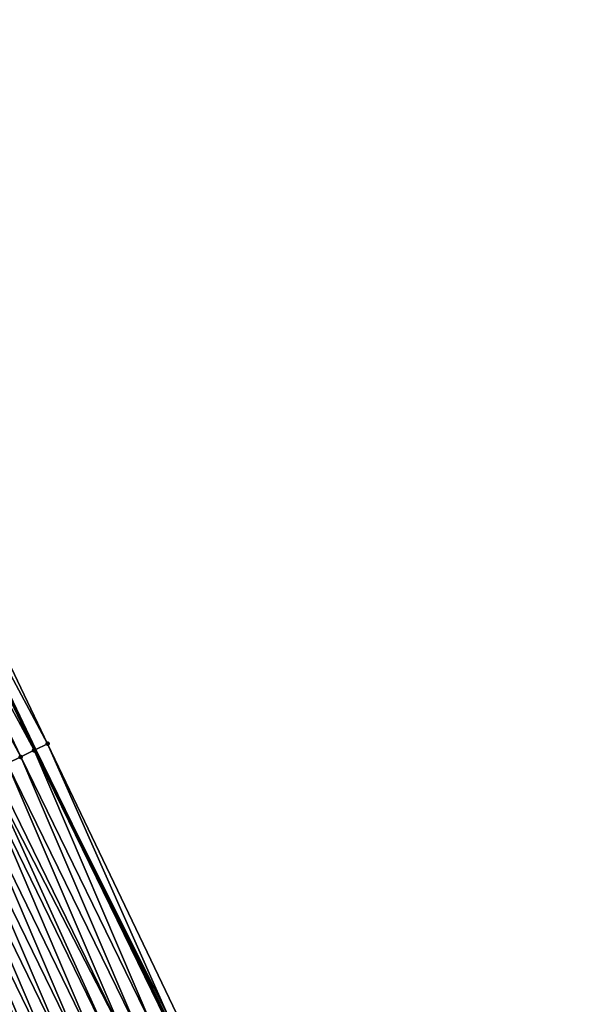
# Model space of a CAD drawing. Header units: feet. Extents: x 2010743 to 2022806, y 818705 to 837694.
# Tile 208 of 256: x 2012071 to 2012108, y 825833 to 825898. Entities that reach past the tile are written whole.
import ezdxf

# ---------------------------------------------------------------- set-up
doc = ezdxf.new("R2010")
doc.units = ezdxf.units.FT
doc.header["$MEASUREMENT"] = 0
doc.layers.add('EP_Travel Lane', color=172, linetype='Continuous', lineweight=53)
doc.layers.add('Road Shots', color=141, linetype='Continuous', lineweight=100)
doc.layers.add('I-77-MM17-21_NB-Surface-Border', color=7, linetype='Continuous')
doc.layers.add('I-77-MM17-21_NB-Surface-TIN', color=7, linetype='Continuous')

msp = doc.modelspace()

# ---------------------------------------------------------------- linework, layer by layer
at = {"layer": 'EP_Travel Lane'}
msp.add_polyline3d([(2011950.923, 826122.625, 318.318), (2011958.657, 826104.183, 318.559), (2011966.391, 826085.74, 318.812), (2011974.122, 826067.492, 319.055), (2011982.007, 826049.114, 319.344), (2011989.891, 826030.736, 319.618), (2011997.775, 826012.357, 319.901), (2012005.646, 825994.332, 320.157), (2012013.804, 825976.073, 320.416), (2012021.961, 825957.814, 320.667), (2012030.118, 825939.556, 320.941), (2012038.253, 825921.721, 321.173), (2012046.711, 825903.599, 321.401), (2012055.169, 825885.477, 321.619), (2012063.627, 825867.354, 321.829), (2012072.071, 825849.639, 322.032), (2012080.855, 825831.672, 322.23), (2012089.639, 825813.705, 322.451), (2012098.423, 825795.739, 322.685), (2012107.244, 825778.006, 322.934)], dxfattribs=at)
at = {"layer": 'I-77-MM17-21_NB-Surface-Border', "color": 3, "linetype": 'Continuous', "lineweight": -3}
msp.add_polyline3d([(2011954.461, 826124.107, 318.137), (2011963.118, 826106.05, 318.326), (2011971.774, 826087.994, 318.515), (2011979.486, 826069.789, 318.755), (2011988.29, 826051.804, 318.919), (2011996.175, 826033.425, 319.164), (2012004.059, 826015.047, 319.419), (2012011.892, 825997.115, 319.626), (2012020.048, 825978.856, 319.921), (2012028.204, 825960.597, 320.267), (2012035.446, 825941.931, 320.601), (2012043.542, 825924.194, 320.847), (2012050.21, 825905.235, 321.184), (2012055.973, 825885.853, 321.569), (2012064.453, 825867.741, 321.775), (2012072.904, 825850.045, 321.983), (2012081.539, 825832.006, 322.191), (2012090.471, 825814.112, 322.398), (2012099.255, 825796.145, 322.634), (2012108.022, 825778.394, 322.886)], dxfattribs=at)
at = {"layer": 'I-77-MM17-21_NB-Surface-TIN', "color": 128, "linetype": 'Continuous', "lineweight": -3}
for points in [[(2012072.006, 825849.607, 322.036), (2012063.547, 825867.317, 321.834), (2012062.641, 825866.894, 321.885)], [(2012063.547, 825867.317, 321.834), (2012072.071, 825849.639, 322.032), (2012063.627, 825867.354, 321.829)], [(2012072.006, 825849.607, 322.036), (2012072.071, 825849.639, 322.032), (2012063.547, 825867.317, 321.834)], [(2012072.904, 825850.045, 321.983), (2012064.453, 825867.741, 321.775), (2012063.627, 825867.354, 321.829)], [(2012072.904, 825850.045, 321.983), (2012063.627, 825867.354, 321.829), (2012072.071, 825849.639, 322.032)], [(2012071.107, 825849.168, 322.084), (2012062.641, 825866.894, 321.885), (2012061.735, 825866.47, 321.928)], [(2012070.208, 825848.729, 322.129), (2012071.107, 825849.168, 322.084), (2012061.735, 825866.47, 321.928)], [(2012071.107, 825849.168, 322.084), (2012072.006, 825849.607, 322.036), (2012062.641, 825866.894, 321.885)], [(2012081.027, 825831.756, 322.216), (2012072.904, 825850.045, 321.983), (2012072.071, 825849.639, 322.032)], [(2012081.027, 825831.756, 322.216), (2012081.539, 825832.006, 322.191), (2012072.904, 825850.045, 321.983)], [(2012079.891, 825831.201, 322.284), (2012072.006, 825849.607, 322.036), (2012071.107, 825849.168, 322.084)], [(2012080.789, 825831.64, 322.236), (2012072.071, 825849.639, 322.032), (2012072.006, 825849.607, 322.036)], [(2012079.891, 825831.201, 322.284), (2012080.789, 825831.64, 322.236), (2012072.006, 825849.607, 322.036)], [(2012081.027, 825831.756, 322.216), (2012072.071, 825849.639, 322.032), (2012080.855, 825831.672, 322.23)], [(2012080.789, 825831.64, 322.236), (2012080.855, 825831.672, 322.23), (2012072.071, 825849.639, 322.032)], [(2012078.093, 825830.323, 322.37), (2012070.208, 825848.729, 322.129), (2012069.31, 825848.29, 322.171)], [(2012078.992, 825830.762, 322.328), (2012071.107, 825849.168, 322.084), (2012070.208, 825848.729, 322.129)], [(2012078.093, 825830.323, 322.37), (2012078.992, 825830.762, 322.328), (2012070.208, 825848.729, 322.129)], [(2012078.992, 825830.762, 322.328), (2012079.891, 825831.201, 322.284), (2012071.107, 825849.168, 322.084)], [(2012077.195, 825829.884, 322.412), (2012068.912, 825848.096, 322.189), (2012068.411, 825847.851, 322.212)], [(2012078.093, 825830.323, 322.37), (2012069.31, 825848.29, 322.171), (2012068.912, 825848.096, 322.189)], [(2012077.195, 825829.884, 322.412), (2012078.093, 825830.323, 322.37), (2012068.912, 825848.096, 322.189)], [(2012075.398, 825829.007, 322.491), (2012067.513, 825847.412, 322.25), (2012066.614, 825846.974, 322.288)], [(2012076.296, 825829.446, 322.453), (2012068.411, 825847.851, 322.212), (2012067.513, 825847.412, 322.25)], [(2012075.398, 825829.007, 322.491), (2012076.296, 825829.446, 322.453), (2012067.513, 825847.412, 322.25)], [(2012076.296, 825829.446, 322.453), (2012077.195, 825829.884, 322.412), (2012068.411, 825847.851, 322.212)], [(2012074.499, 825828.568, 322.529), (2012066.614, 825846.974, 322.288), (2012065.716, 825846.535, 322.327)], [(2012074.499, 825828.568, 322.529), (2012075.398, 825829.007, 322.491), (2012066.614, 825846.974, 322.288)], [(2012072.702, 825827.69, 322.613), (2012064.817, 825846.096, 322.368), (2012063.918, 825845.657, 322.411)], [(2012073.601, 825828.129, 322.57), (2012065.716, 825846.535, 322.327), (2012064.817, 825846.096, 322.368)], [(2012072.702, 825827.69, 322.613), (2012073.601, 825828.129, 322.57), (2012064.817, 825846.096, 322.368)], [(2012073.601, 825828.129, 322.57), (2012074.499, 825828.568, 322.529), (2012065.716, 825846.535, 322.327)], [(2012071.803, 825827.251, 322.656), (2012063.918, 825845.657, 322.411), (2012063.02, 825845.218, 322.452)], [(2012071.803, 825827.251, 322.656), (2012072.702, 825827.69, 322.613), (2012063.918, 825845.657, 322.411)], [(2012070.968, 825826.843, 322.695), (2012071.803, 825827.251, 322.656), (2012063.02, 825845.218, 322.452)]]:
    msp.add_3dface(points, dxfattribs=at)
at = {"layer": 'Road Shots', "lineweight": 100}
for p in [(2012072.904, 825850.045, 321.983), (2012072.006, 825849.607, 322.036), (2012071.107, 825849.168, 322.084)]:
    msp.add_point(p, dxfattribs=at)

doc.saveas('drawing.dxf')
